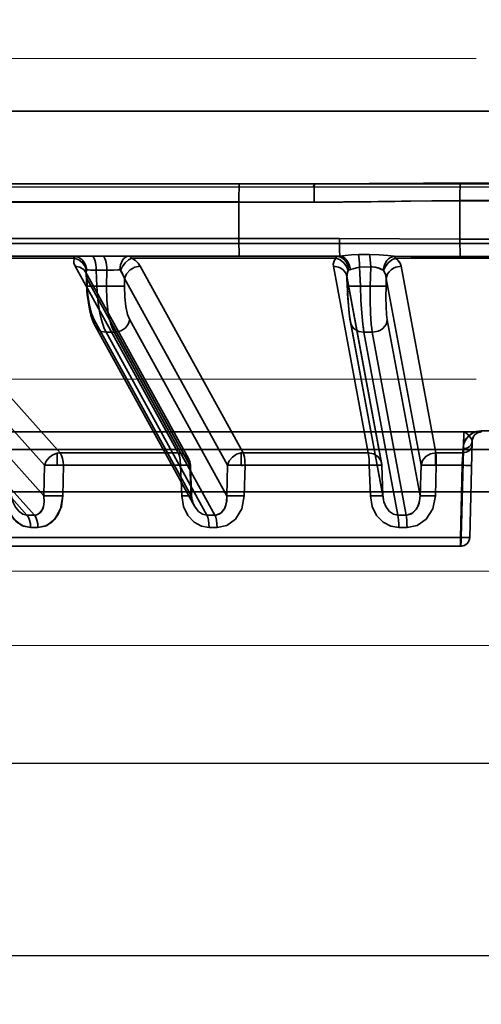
# Model space of a CAD drawing. Header units: millimetres. Extents: x 42175 to 97175, y 10092 to 468192.
# Tile 98 of 256: x 62910 to 62935, y 25795 to 25850. Entities that reach past the tile are written whole.
import ezdxf

# ---------------------------------------------------------------- set-up
doc = ezdxf.new("R2010")
doc.units = ezdxf.units.MM
doc.header["$XCLIPFRAME"] = 2
doc.linetypes.add('DASHED', pattern=[0.75, 0.5, -0.25])
for name, color, linetype in [('AHU03-3-68634OBJ', 8, 'Continuous'), ('EC-MTR_250-0_7OBJ', 8, 'Continuous'), ('FLUID-Wy2', 8, 'Continuous'), ('FLUID-Wy2-INS', 8, 'Continuous')]:
    doc.layers.add(name, color=color, linetype=linetype)
picture_1 = doc.add_image_def('image1.bmp', size_in_pixel=(951, 911))

msp = doc.modelspace()

# ---------------------------------------------------------------- linework, layer by layer
at = {"layer": 'AHU03-3-68634OBJ', "color": 8, "linetype": 'Continuous', "lineweight": 35, "ltscale": 100}
for p, q in [((63069.742, 25844.602), (62802.742, 25844.602)), ((63070.242, 25840.602), (62802.242, 25840.602))]:
    msp.add_line(p, q, dxfattribs=at)
at = {"layer": 'EC-MTR_250-0_7OBJ', "color": 8, "linetype": 'Continuous', "lineweight": 35, "ltscale": 100}
for p, q in [((62886.252, 25840.602), (62926.012, 25840.602)), ((62938.422, 25840.639), (62934.061, 25840.639)), ((62921.841, 25839.602), (62889.37, 25839.602)), ((62921.841, 25839.584), (62889.37, 25839.584)), ((62921.841, 25839.584), (62921.841, 25837.584)), ((62925.998, 25839.584), (62921.841, 25839.584)), ((62938.436, 25839.677), (62934.047, 25839.677)), ((62934.047, 25839.659), (62934.048, 25837.546)), ((62938.436, 25839.659), (62934.047, 25839.659)), ((62880.378, 25837.584), (62927.399, 25837.584)), ((62934.048, 25837.546), (62938.435, 25837.546)), ((63003.375, 25837.302), (62876.855, 25837.302)), ((62900.425, 25836.602), (62927.245, 25836.602)), ((62912.765, 25836.486), (62902.146, 25836.486)), ((62927.203, 25836.486), (62915.93, 25836.486)), ((62929.057, 25836.701), (62928.437, 25836.69)), ((62941.988, 25836.486), (62930.495, 25836.486)), ((62938.419, 25836.582), (62934.064, 25836.582)), ((62902.736, 25836.052), (62911.963, 25825.752)), ((62912.791, 25836.052), (62918.478, 25825.752)), ((62916.386, 25836.052), (62922.067, 25825.752)), ((62927.061, 25836.052), (62928.983, 25825.752)), ((62929.126, 25836.013), (62928.507, 25835.991)), ((62928.507, 25835.991), (62928.546, 25834.951)), ((62929.126, 25836.013), (62929.093, 25834.951)), ((62930.8, 25836.052), (62932.716, 25825.752)), ((62901.871, 25835.372), (62911.101, 25825.072)), ((62913.375, 25835.731), (62919.058, 25825.43)), ((62913.403, 25835.611), (62913.399, 25835.65)), ((62913.403, 25835.611), (62913.431, 25834.944)), ((62913.443, 25835.372), (62913.461, 25834.951)), ((62913.443, 25835.372), (62919.127, 25825.072)), ((62913.961, 25835.829), (62913.999, 25834.951)), ((62914.544, 25835.829), (62913.961, 25835.829)), ((62914.524, 25834.951), (62914.544, 25835.829)), ((62915.527, 25835.372), (62915.517, 25834.951)), ((62915.527, 25835.372), (62921.21, 25825.072)), ((62927.801, 25835.491), (62929.72, 25825.19)), ((62927.807, 25835.443), (62927.825, 25834.949)), ((62927.812, 25835.372), (62927.828, 25834.951)), ((62927.812, 25835.372), (62929.731, 25825.072)), ((62929.979, 25835.372), (62929.966, 25834.951)), ((62929.979, 25835.372), (62931.898, 25825.072)), ((62913.999, 25834.951), (62914.524, 25834.951)), ((62929.093, 25834.951), (62928.546, 25834.951)), ((62902.38, 25833.081), (62911.069, 25823.379)), ((62913.817, 25832.92), (62913.735, 25833.13)), ((62913.913, 25832.721), (62913.816, 25832.92)), ((62913.844, 25833.081), (62919.195, 25823.379)), ((62919.378, 25822.813), (62913.913, 25832.722)), ((62915.816, 25833.081), (62921.167, 25823.379)), ((62927.997, 25832.961), (62927.97, 25833.127)), ((62927.986, 25833.081), (62929.793, 25823.379)), ((62929.817, 25823.191), (62927.997, 25832.962)), ((62930.037, 25833.081), (62931.844, 25823.379)), ((62901.099, 25832.401), (62910.133, 25822.314)), ((62901.506, 25832.401), (62910.54, 25822.314)), ((62914.505, 25832.401), (62920.068, 25822.314)), ((62914.947, 25832.401), (62914.505, 25832.401)), ((62914.947, 25832.401), (62920.51, 25822.314)), ((62928.747, 25832.401), (62930.625, 25822.314)), ((62929.207, 25832.401), (62928.747, 25832.401)), ((62929.207, 25832.401), (62931.085, 25822.314)), ((62884.919, 25826.902), (62934.255, 25826.902)), ((62935.229, 25826.902), (62934.255, 25826.902)), ((62934.814, 25826.681), (62934.805, 25826.667)), ((62934.824, 25826.695), (62934.814, 25826.681)), ((62937.259, 25826.959), (62935.225, 25826.959)), ((62934.589, 25821.088), (62934.729, 25826.415)), ((62934.73, 25826.435), (62934.729, 25826.415)), ((62934.729, 25826.415), (62934.729, 25826.427)), ((62934.731, 25826.456), (62934.73, 25826.436)), ((62934.734, 25826.475), (62934.731, 25826.455)), ((62934.737, 25826.493), (62934.734, 25826.475)), ((62934.74, 25826.512), (62934.737, 25826.493)), ((62934.78, 25826.623), (62934.773, 25826.609)), ((62934.788, 25826.638), (62934.78, 25826.623)), ((62934.796, 25826.653), (62934.788, 25826.638)), ((62934.805, 25826.667), (62934.796, 25826.653)), ((62888.8, 25825.928), (62983.683, 25825.928)), ((62911.799, 25825.731), (62911.799, 25825.074)), ((62918.478, 25825.752), (62911.963, 25825.752)), ((62921.971, 25825.745), (62921.971, 25825.071)), ((62928.983, 25825.752), (62922.067, 25825.752)), ((62934.214, 25825.752), (62932.716, 25825.752)), ((62934.11, 25821.088), (62934.235, 25825.928)), ((62934.235, 25825.928), (62934.11, 25821.088)), ((62934.221, 25825.985), (62934.214, 25825.752)), ((62934.221, 25825.985), (62934.214, 25825.752)), ((62911.069, 25823.379), (62911.101, 25825.072)), ((62912.121, 25823.372), (62912.151, 25825.065)), ((62918.616, 25825.065), (62912.151, 25825.065)), ((62918.616, 25825.065), (62918.683, 25823.372)), ((62919.195, 25823.379), (62919.127, 25825.072)), ((62919.157, 25825.076), (62919.225, 25823.383)), ((62921.167, 25823.379), (62921.21, 25825.072)), ((62922.177, 25825.065), (62922.134, 25823.372)), ((62922.134, 25823.372), (62922.177, 25825.065)), ((62929.039, 25825.065), (62922.177, 25825.065)), ((62929.101, 25823.372), (62929.039, 25825.065)), ((62929.039, 25825.065), (62929.101, 25823.372)), ((62929.793, 25823.379), (62929.731, 25825.072)), ((62929.731, 25825.072), (62929.796, 25823.381)), ((62931.844, 25823.379), (62931.898, 25825.072)), ((62932.743, 25825.065), (62932.69, 25823.372)), ((62932.69, 25823.372), (62932.743, 25825.065)), ((62934.175, 25825.065), (62932.743, 25825.065)), ((62934.175, 25825.065), (62934.07, 25821.088)), ((62885.392, 25823.602), (62987.092, 25823.602)), ((62929.796, 25823.381), (62929.8, 25823.315)), ((62929.8, 25823.315), (62929.808, 25823.249)), ((62929.808, 25823.249), (62929.819, 25823.182)), ((62910.133, 25822.314), (62910.54, 25822.314)), ((62930.625, 25822.314), (62931.085, 25822.314)), ((62910.739, 25821.627), (62910.337, 25821.627)), ((62931.124, 25821.627), (62930.671, 25821.627)), ((62934.11, 25821.088), (62881.772, 25821.088)), ((62934.412, 25820.72), (62934.356, 25820.678)), ((62934.463, 25820.769), (62934.412, 25820.719)), ((62934.505, 25820.824), (62934.462, 25820.768)), ((62934.54, 25820.885), (62934.505, 25820.824)), ((62934.566, 25820.95), (62934.54, 25820.885)), ((62934.09, 25820.602), (62882.272, 25820.602)), ((62934.16, 25820.606), (62934.09, 25820.602)), ((62934.229, 25820.621), (62934.159, 25820.606)), ((62934.294, 25820.645), (62934.228, 25820.621)), ((62934.356, 25820.678), (62934.294, 25820.645))]:
    msp.add_line(p, q, dxfattribs=at)
at = {"layer": 'EC-MTR_250-0_7OBJ', "color": 8, "linetype": 'Continuous', "lineweight": 35, "ltscale": 100, "flags": 128}
for points in [[(62921.855, 25840.602), (62921.849, 25840.527), (62921.845, 25840.319), (62921.842, 25839.995), (62921.841, 25839.584)], [(62925.998, 25839.584), (62925.998, 25839.768), (62925.999, 25839.957), (62926, 25840.139), (62926.001, 25840.224), (62926.002, 25840.302), (62926.003, 25840.373), (62926.004, 25840.435), (62926.005, 25840.487), (62926.007, 25840.53), (62926.008, 25840.562), (62926.009, 25840.574), (62926.01, 25840.593), (62925.937, 25840.4)], [(62934.061, 25840.639), (62932.041, 25840.631), (62926.012, 25840.602)], [(62934.061, 25840.639), (62934.054, 25840.437), (62934.049, 25840.096), (62934.047, 25839.677)], [(62934.061, 25840.639), (62934.053, 25840.437), (62934.048, 25840.096), (62934.047, 25839.677)], [(62925.998, 25839.584), (62927.625, 25839.592), (62929.526, 25839.614), (62930.82, 25839.63), (62932.67, 25839.65), (62934.047, 25839.659)], [(62934.047, 25839.659), (62933.401, 25839.656), (62932.502, 25839.649), (62931.334, 25839.636), (62930.449, 25839.626), (62929.955, 25839.619), (62929.149, 25839.608), (62928.351, 25839.598), (62927.56, 25839.591), (62926.776, 25839.586), (62925.998, 25839.584)], [(62921.841, 25837.584), (62921.842, 25837.211), (62921.845, 25836.899), (62921.85, 25836.68), (62921.855, 25836.602)], [(62934.048, 25837.546), (62927.399, 25837.584)], [(62927.399, 25837.584), (62934.048, 25837.546)], [(62927.399, 25837.584), (62927.399, 25837.256), (62927.4, 25837.094), (62927.402, 25836.945), (62927.404, 25836.818), (62927.406, 25836.718), (62927.408, 25836.649), (62927.411, 25836.611)], [(62934.048, 25837.546), (62934.049, 25837.213), (62934.052, 25836.922), (62934.057, 25836.703), (62934.064, 25836.582)], [(62934.048, 25837.546), (62934.049, 25837.213), (62934.053, 25836.922), (62934.058, 25836.703), (62934.064, 25836.582)], [(62912.765, 25836.486), (62912.743, 25836.538), (62912.722, 25836.574), (62912.681, 25836.602)], [(62912.681, 25836.602), (62912.952, 25836.548), (62913.084, 25836.478), (62913.203, 25836.381), (62913.301, 25836.26), (62913.373, 25836.124), (62913.437, 25835.84)], [(62912.791, 25836.052), (62912.73, 25836.209), (62912.723, 25836.354), (62912.765, 25836.486)], [(62912.765, 25836.486), (62912.995, 25836.398), (62913.201, 25836.242), (62913.349, 25836.037), (62913.421, 25835.817)], [(62913.729, 25836.602), (62913.77, 25836.589), (62913.791, 25836.572), (62913.813, 25836.548)], [(62913.813, 25836.548), (62913.853, 25836.476), (62913.89, 25836.377), (62913.92, 25836.254), (62913.942, 25836.116), (62913.956, 25835.972), (62913.961, 25835.829)], [(62914.312, 25836.602), (62914.354, 25836.589), (62914.375, 25836.572), (62914.396, 25836.548)], [(62914.396, 25836.548), (62914.437, 25836.476), (62914.473, 25836.377), (62914.503, 25836.254), (62914.526, 25836.116), (62914.539, 25835.972), (62914.544, 25835.829)], [(62915.26, 25835.84), (62915.3, 25836.124), (62915.347, 25836.26), (62915.409, 25836.381), (62915.485, 25836.478), (62915.57, 25836.548), (62915.657, 25836.589), (62915.743, 25836.602)], [(62915.303, 25835.817), (62915.41, 25836.037), (62915.565, 25836.242), (62915.748, 25836.398), (62915.93, 25836.486)], [(62915.743, 25836.602), (62915.808, 25836.589), (62915.871, 25836.551), (62915.93, 25836.486)], [(62915.93, 25836.486), (62916.119, 25836.355), (62916.274, 25836.209), (62916.386, 25836.052)], [(62927.061, 25836.052), (62927.054, 25836.164), (62927.075, 25836.275), (62927.124, 25836.383), (62927.203, 25836.486)], [(62927.203, 25836.486), (62927.204, 25836.538), (62927.206, 25836.574), (62927.207, 25836.586), (62927.209, 25836.6)], [(62927.203, 25836.486), (62927.425, 25836.398), (62927.631, 25836.242), (62927.788, 25836.037), (62927.875, 25835.817)], [(62927.901, 25835.84), (62927.843, 25836.124), (62927.777, 25836.26), (62927.688, 25836.381), (62927.579, 25836.478), (62927.459, 25836.548), (62927.211, 25836.602)], [(62927.411, 25836.611), (62927.344, 25836.606), (62927.281, 25836.603), (62927.224, 25836.602)], [(62928.437, 25836.69), (62928.058, 25836.672), (62927.7, 25836.639), (62927.411, 25836.611)], [(62927.411, 25836.611), (62927.613, 25836.539), (62927.711, 25836.465), (62927.801, 25836.369), (62927.877, 25836.253), (62927.937, 25836.124), (62928, 25835.858)], [(62928.507, 25835.991), (62928.496, 25836.204), (62928.48, 25836.407), (62928.459, 25836.575), (62928.437, 25836.69)], [(62930.423, 25836.594), (62930.057, 25836.635), (62929.577, 25836.684), (62929.057, 25836.701)], [(62929.126, 25836.013), (62929.115, 25836.224), (62929.098, 25836.418), (62929.079, 25836.581), (62929.057, 25836.701)], [(62929.807, 25835.838), (62929.872, 25836.109), (62929.934, 25836.239), (62930.014, 25836.356), (62930.109, 25836.453), (62930.212, 25836.526), (62930.423, 25836.594)], [(62929.832, 25835.817), (62929.931, 25836.037), (62930.09, 25836.242), (62930.289, 25836.398), (62930.495, 25836.486)], [(62930.423, 25836.594), (62931.332, 25836.591), (62934.064, 25836.582)], [(62930.495, 25836.486), (62930.46, 25836.556), (62930.423, 25836.594)], [(62930.423, 25836.594), (62930.46, 25836.556), (62930.495, 25836.486)], [(62934.064, 25836.582), (62933.153, 25836.584), (62930.423, 25836.594)], [(62930.8, 25836.052), (62930.744, 25836.209), (62930.64, 25836.354), (62930.495, 25836.486)], [(62930.495, 25836.486), (62930.64, 25836.355), (62930.744, 25836.208), (62930.8, 25836.052)], [(62913.443, 25835.372), (62913.42, 25835.623), (62913.285, 25835.852), (62913.057, 25836.003), (62912.791, 25836.052)], [(62916.386, 25836.052), (62916.095, 25835.999), (62915.831, 25835.852), (62915.632, 25835.633), (62915.527, 25835.372)], [(62927.061, 25836.052), (62927.342, 25836.003), (62927.477, 25835.939), (62927.596, 25835.852), (62927.692, 25835.744), (62927.761, 25835.623), (62927.812, 25835.372)], [(62928.507, 25835.991), (62928.329, 25835.967), (62928.156, 25835.913), (62928, 25835.858)], [(62929.204, 25836.018), (62929.174, 25836.017), (62929.151, 25836.016), (62929.126, 25836.013)], [(62929.807, 25835.838), (62929.615, 25835.918), (62929.434, 25835.984), (62929.204, 25836.018)], [(62929.204, 25836.018), (62929.382, 25835.997), (62929.523, 25835.955), (62929.678, 25835.891), (62929.807, 25835.838)], [(62929.979, 25835.372), (62930.055, 25835.623), (62930.136, 25835.744), (62930.244, 25835.852), (62930.372, 25835.939), (62930.513, 25836.003), (62930.8, 25836.052)], [(62913.403, 25835.611), (62913.399, 25835.65), (62913.393, 25835.682), (62913.386, 25835.705), (62913.379, 25835.721), (62913.374, 25835.732)], [(62913.403, 25835.611), (62913.402, 25835.664), (62913.421, 25835.817)], [(62913.421, 25835.817), (62913.411, 25835.767), (62913.403, 25835.611)], [(62913.403, 25835.611), (62913.407, 25835.552), (62913.443, 25835.372)], [(62913.443, 25835.372), (62913.428, 25835.432), (62913.403, 25835.611)], [(62913.421, 25835.817), (62913.424, 25835.827), (62913.437, 25835.84)], [(62913.437, 25835.84), (62913.519, 25835.841), (62913.638, 25835.839), (62913.961, 25835.829)], [(62915.26, 25835.84), (62915.15, 25835.841), (62914.777, 25835.836)], [(62914.777, 25835.836), (62914.905, 25835.839), (62915.26, 25835.84)], [(62915.303, 25835.817), (62915.29, 25835.83), (62915.275, 25835.837), (62915.26, 25835.84)], [(62915.303, 25835.817), (62915.377, 25835.713), (62915.527, 25835.372)], [(62915.527, 25835.372), (62915.49, 25835.489), (62915.303, 25835.817)], [(62927.805, 25835.467), (62927.803, 25835.479), (62927.801, 25835.491)], [(62927.807, 25835.442), (62927.806, 25835.455), (62927.805, 25835.467)], [(62927.807, 25835.443), (62927.811, 25835.576), (62927.834, 25835.7), (62927.875, 25835.817)], [(62927.875, 25835.817), (62927.842, 25835.728), (62927.807, 25835.443)], [(62927.875, 25835.817), (62927.883, 25835.83), (62927.891, 25835.837)], [(62927.899, 25835.839), (62927.935, 25835.842), (62927.965, 25835.848), (62928, 25835.858)], [(62929.807, 25835.838), (62929.832, 25835.817)], [(62929.979, 25835.372), (62929.933, 25835.601), (62929.832, 25835.817)], [(62929.832, 25835.817), (62929.933, 25835.603), (62929.979, 25835.372)], [(62913.431, 25834.944), (62913.442, 25834.942), (62913.454, 25834.941), (62913.473, 25834.94), (62913.496, 25834.94), (62913.525, 25834.94), (62913.558, 25834.94), (62913.596, 25834.94), (62913.684, 25834.942), (62913.783, 25834.944), (62913.89, 25834.947), (62913.999, 25834.951)], [(62913.667, 25833.348), (62913.609, 25833.572), (62913.562, 25833.796), (62913.523, 25834.02), (62913.49, 25834.247), (62913.464, 25834.475), (62913.445, 25834.708), (62913.431, 25834.944)], [(62913.461, 25834.951), (62913.449, 25834.949), (62913.433, 25834.946)], [(62913.844, 25833.081), (62913.694, 25833.447), (62913.582, 25833.896), (62913.501, 25834.432), (62913.461, 25834.951)], [(62914.505, 25832.401), (62914.406, 25832.609), (62914.316, 25832.859), (62914.234, 25833.145), (62914.163, 25833.462), (62914.055, 25834.173), (62913.999, 25834.951)], [(62914.524, 25834.951), (62914.546, 25834.173), (62914.627, 25833.462), (62914.689, 25833.145), (62914.763, 25832.859), (62914.85, 25832.609), (62914.947, 25832.401)], [(62914.756, 25834.944), (62915.006, 25834.94), (62915.236, 25834.94), (62915.412, 25834.944), (62915.474, 25834.947), (62915.517, 25834.951)], [(62915.517, 25834.951), (62915.53, 25834.335), (62915.59, 25833.82), (62915.693, 25833.379), (62915.816, 25833.081)], [(62927.825, 25834.949), (62927.838, 25834.945), (62927.854, 25834.943), (62927.877, 25834.942), (62927.907, 25834.941), (62927.944, 25834.94), (62927.987, 25834.94), (62928.036, 25834.94), (62928.15, 25834.941), (62928.278, 25834.943), (62928.412, 25834.947), (62928.546, 25834.951)], [(62927.997, 25832.961), (62927.97, 25833.127), (62927.945, 25833.305), (62927.924, 25833.489), (62927.905, 25833.682), (62927.888, 25833.88), (62927.872, 25834.083), (62927.858, 25834.292), (62927.846, 25834.505), (62927.835, 25834.725), (62927.825, 25834.949)], [(62927.986, 25833.081), (62927.933, 25833.447), (62927.889, 25833.896), (62927.852, 25834.432), (62927.828, 25834.951)], [(62928.747, 25832.401), (62928.681, 25832.855), (62928.623, 25833.46), (62928.577, 25834.175), (62928.546, 25834.951)], [(62928.546, 25834.951), (62928.578, 25834.173), (62928.623, 25833.462), (62928.681, 25832.859), (62928.713, 25832.609), (62928.747, 25832.401)], [(62929.207, 25832.401), (62929.174, 25832.609), (62929.147, 25832.859), (62929.107, 25833.462), (62929.088, 25834.173), (62929.093, 25834.951)], [(62929.966, 25834.951), (62929.955, 25834.949), (62929.939, 25834.947), (62929.887, 25834.943), (62929.809, 25834.941), (62929.707, 25834.94), (62929.585, 25834.94), (62929.45, 25834.942), (62929.171, 25834.948)], [(62929.966, 25834.951), (62929.957, 25834.335), (62929.968, 25833.82), (62929.997, 25833.379), (62930.037, 25833.081)], [(62913.736, 25833.129), (62913.667, 25833.348), (62913.61, 25833.572), (62913.562, 25833.795), (62913.523, 25834.02), (62913.49, 25834.246), (62913.464, 25834.475)], [(62927.945, 25833.304), (62927.924, 25833.489), (62927.905, 25833.681), (62927.888, 25833.88)], [(62914.505, 25832.401), (62914.237, 25832.448), (62914.005, 25832.598), (62913.868, 25832.828), (62913.844, 25833.081)], [(62915.816, 25833.081), (62915.73, 25832.853), (62915.653, 25832.741), (62915.556, 25832.639), (62915.442, 25832.551), (62915.316, 25832.482), (62915.055, 25832.408)], [(62928.747, 25832.401), (62928.463, 25832.448), (62928.326, 25832.511), (62928.205, 25832.598), (62928.108, 25832.706), (62928.038, 25832.828), (62927.986, 25833.081)], [(62929.243, 25832.401), (62929.524, 25832.458), (62929.661, 25832.524), (62929.784, 25832.611), (62929.887, 25832.718), (62929.964, 25832.836), (62930.037, 25833.081)], [(62934.221, 25825.985), (62934.249, 25826.201), (62934.317, 25826.389), (62934.416, 25826.552), (62934.565, 25826.713), (62934.742, 25826.836), (62934.971, 25826.927), (62935.225, 25826.959)], [(62935.225, 25826.959), (62934.929, 25826.915), (62934.807, 25826.869), (62934.703, 25826.814), (62934.539, 25826.69), (62934.419, 25826.556), (62934.331, 25826.417), (62934.27, 25826.274), (62934.221, 25825.985)], [(62934.235, 25825.928), (62934.248, 25826.303), (62934.257, 25826.618), (62934.259, 25826.827), (62934.254, 25826.902)], [(62934.254, 25826.902), (62934.257, 25826.89), (62934.258, 25826.871), (62934.258, 25826.857), (62934.259, 25826.825), (62934.259, 25826.783), (62934.258, 25826.734), (62934.258, 25826.678), (62934.257, 25826.615), (62934.255, 25826.546), (62934.253, 25826.471), (62934.249, 25826.306), (62934.243, 25826.123), (62934.235, 25825.928)], [(62934.254, 25826.902), (62934.36, 25826.868), (62934.473, 25826.773), (62934.582, 25826.65), (62934.682, 25826.522), (62934.729, 25826.415)], [(62934.879, 25826.759), (62934.867, 25826.747), (62934.856, 25826.735), (62934.845, 25826.722), (62934.834, 25826.709), (62934.824, 25826.695)], [(62934.999, 25826.846), (62934.981, 25826.836), (62934.963, 25826.825), (62934.947, 25826.815), (62934.932, 25826.804), (62934.918, 25826.793), (62934.904, 25826.782), (62934.891, 25826.771), (62934.879, 25826.759), (62934.867, 25826.747)], [(62935.06, 25826.872), (62935.038, 25826.864), (62935.018, 25826.855), (62934.999, 25826.845)], [(62935.229, 25826.902), (62935.197, 25826.901), (62935.166, 25826.898), (62935.136, 25826.893), (62935.108, 25826.887), (62935.083, 25826.88), (62935.06, 25826.872), (62935.038, 25826.864)], [(62935.225, 25826.959), (62935.225, 25826.946), (62935.225, 25826.934), (62935.227, 25826.916), (62935.228, 25826.905)], [(62934.214, 25825.752), (62934.398, 25825.779), (62934.488, 25825.818), (62934.569, 25825.873), (62934.635, 25825.942), (62934.684, 25826.02), (62934.723, 25826.181)], [(62934.729, 25826.415), (62934.69, 25826.253), (62934.641, 25826.175), (62934.575, 25826.106), (62934.494, 25826.051), (62934.404, 25826.012), (62934.221, 25825.985)], [(62934.729, 25826.415), (62934.69, 25826.253), (62934.641, 25826.175), (62934.575, 25826.106), (62934.494, 25826.051), (62934.404, 25826.012), (62934.221, 25825.985)], [(62934.755, 25826.562), (62934.749, 25826.545), (62934.745, 25826.529), (62934.74, 25826.511)], [(62934.773, 25826.608), (62934.766, 25826.593), (62934.76, 25826.578), (62934.754, 25826.562), (62934.749, 25826.546)], [(62911.101, 25825.072), (62911.201, 25825.294), (62911.362, 25825.491), (62911.569, 25825.641), (62911.799, 25825.731)], [(62911.799, 25825.731), (62911.84, 25825.739), (62911.963, 25825.752)], [(62911.963, 25825.752), (62911.922, 25825.75), (62911.799, 25825.731)], [(62911.963, 25825.752), (62912.047, 25825.611), (62912.104, 25825.444), (62912.138, 25825.261), (62912.151, 25825.065)], [(62912.151, 25825.065), (62912.139, 25825.261), (62912.104, 25825.444), (62912.048, 25825.611), (62911.963, 25825.752)], [(62918.478, 25825.752), (62918.549, 25825.581), (62918.597, 25825.343), (62918.616, 25825.065)], [(62919.127, 25825.072), (62919.101, 25825.331), (62918.97, 25825.55), (62918.752, 25825.697), (62918.478, 25825.752)], [(62921.21, 25825.072), (62921.303, 25825.311), (62921.476, 25825.519), (62921.708, 25825.669), (62921.971, 25825.745)], [(62922.067, 25825.752), (62922.109, 25825.638), (62922.139, 25825.506), (62922.16, 25825.364), (62922.171, 25825.217), (62922.177, 25825.065)], [(62929.731, 25825.072), (62929.676, 25825.331), (62929.516, 25825.55), (62929.274, 25825.697), (62928.983, 25825.752)], [(62928.983, 25825.752), (62929.003, 25825.652), (62929.017, 25825.534), (62929.028, 25825.41), (62929.035, 25825.288), (62929.04, 25825.171), (62929.039, 25825.065)], [(62931.898, 25825.072), (62931.979, 25825.331), (62932.162, 25825.55), (62932.419, 25825.697), (62932.716, 25825.752)], [(62932.701, 25825.057), (62932.69, 25825.309), (62932.692, 25825.562), (62932.704, 25825.751)], [(62932.716, 25825.752), (62932.723, 25825.677), (62932.729, 25825.604), (62932.732, 25825.537), (62932.735, 25825.476), (62932.738, 25825.386), (62932.74, 25825.312), (62932.742, 25825.252), (62932.743, 25825.181), (62932.743, 25825.119), (62932.743, 25825.065)], [(62932.716, 25825.752), (62932.73, 25825.581), (62932.739, 25825.343), (62932.743, 25825.065)], [(62934.175, 25825.065), (62934.195, 25825.466), (62934.205, 25825.628), (62934.214, 25825.752)], [(62934.716, 25825.928), (62934.695, 25825.925), (62934.68, 25825.924), (62934.66, 25825.923), (62934.636, 25825.923), (62934.608, 25825.923), (62934.576, 25825.923), (62934.504, 25825.923), (62934.421, 25825.924), (62934.33, 25825.926), (62934.235, 25825.928)], [(62934.716, 25825.928), (62934.698, 25825.925), (62934.682, 25825.924), (62934.663, 25825.923), (62934.638, 25825.923), (62934.609, 25825.923), (62934.576, 25825.923), (62934.5, 25825.923), (62934.414, 25825.924), (62934.324, 25825.926), (62934.235, 25825.928)], [(62911.799, 25825.074), (62911.764, 25825.075), (62911.717, 25825.076), (62911.665, 25825.076), (62911.612, 25825.077), (62911.555, 25825.077), (62911.495, 25825.078), (62911.431, 25825.078), (62911.364, 25825.078), (62911.296, 25825.077), (62911.228, 25825.076), (62911.161, 25825.074), (62911.101, 25825.072)], [(62912.151, 25825.065), (62912.133, 25824.218), (62912.114, 25823.372)], [(62918.616, 25825.065), (62918.875, 25825.073), (62919.06, 25825.077), (62919.152, 25825.077), (62919.127, 25825.072)], [(62918.616, 25825.065), (62918.878, 25825.073), (62919.065, 25825.077), (62919.153, 25825.077), (62919.127, 25825.072)], [(62921.971, 25825.071), (62921.95, 25825.071), (62921.922, 25825.072), (62921.89, 25825.073), (62921.857, 25825.074), (62921.826, 25825.074), (62921.797, 25825.075), (62921.769, 25825.075), (62921.738, 25825.076), (62921.705, 25825.076), (62921.668, 25825.077), (62921.629, 25825.077), (62921.586, 25825.077), (62921.542, 25825.078), (62921.495, 25825.078), (62921.446, 25825.078), (62921.396, 25825.077), (62921.345, 25825.077), (62921.296, 25825.076), (62921.25, 25825.074), (62921.21, 25825.072)], [(62929.039, 25825.065), (62929.288, 25825.072), (62929.523, 25825.077), (62929.688, 25825.077), (62929.731, 25825.072)], [(62932.743, 25825.065), (62932.448, 25825.073), (62932.189, 25825.077), (62931.993, 25825.077), (62931.898, 25825.072)], [(62934.693, 25825.065), (62934.673, 25825.061), (62934.657, 25825.061), (62934.635, 25825.06), (62934.608, 25825.059), (62934.576, 25825.059), (62934.54, 25825.059), (62934.457, 25825.059), (62934.364, 25825.061), (62934.268, 25825.062), (62934.175, 25825.065)], [(62934.693, 25825.065), (62934.683, 25825.062), (62934.671, 25825.061), (62934.653, 25825.06), (62934.632, 25825.06), (62934.605, 25825.059), (62934.575, 25825.059), (62934.54, 25825.059), (62934.461, 25825.059), (62934.372, 25825.06), (62934.275, 25825.062), (62934.175, 25825.065)], [(62910.337, 25821.627), (62909.847, 25821.743), (62909.402, 25822.097), (62909.08, 25822.661), (62908.94, 25823.372)], [(62908.94, 25823.372), (62909.036, 25822.792), (62909.254, 25822.301), (62909.568, 25821.928), (62909.941, 25821.701), (62910.337, 25821.627)], [(62909.252, 25823.379), (62909.351, 25823.043), (62909.501, 25822.75), (62909.694, 25822.515), (62909.91, 25822.366), (62910.133, 25822.314)], [(62911.069, 25823.379), (62911.086, 25823.053), (62911.043, 25822.783), (62910.976, 25822.609), (62910.831, 25822.422), (62910.706, 25822.346)], [(62911.069, 25823.379), (62911.085, 25823.032), (62911.019, 25822.705), (62910.891, 25822.482), (62910.707, 25822.345)], [(62912.121, 25823.372), (62912.036, 25822.792), (62911.824, 25822.301), (62911.511, 25821.928), (62911.137, 25821.701), (62910.739, 25821.627)], [(62910.739, 25821.627), (62911.231, 25821.743), (62911.676, 25822.097), (62911.994, 25822.661), (62912.121, 25823.372)], [(62911.069, 25823.379), (62911.186, 25823.383), (62911.351, 25823.385), (62911.551, 25823.385), (62911.767, 25823.382)], [(62919.195, 25823.379), (62919.211, 25823.381), (62919.221, 25823.382), (62919.211, 25823.385), (62919.193, 25823.385), (62919.167, 25823.385), (62919.133, 25823.385), (62919.093, 25823.384), (62919.046, 25823.383), (62918.993, 25823.382), (62918.936, 25823.38), (62918.876, 25823.378), (62918.813, 25823.376), (62918.683, 25823.372)], [(62919.225, 25823.383), (62919.203, 25823.385), (62919.186, 25823.385), (62919.164, 25823.385), (62919.136, 25823.385), (62919.105, 25823.384), (62919.069, 25823.384), (62918.985, 25823.382), (62918.89, 25823.379), (62918.788, 25823.376), (62918.683, 25823.372)], [(62918.683, 25823.372), (62918.785, 25822.792), (62919.02, 25822.301), (62919.36, 25821.928), (62919.765, 25821.701), (62920.196, 25821.627)], [(62919.195, 25823.379), (62919.208, 25823.38), (62919.221, 25823.382)], [(62919.195, 25823.379), (62919.275, 25823.043), (62919.415, 25822.75), (62919.606, 25822.515), (62919.83, 25822.366), (62920.068, 25822.314)], [(62919.225, 25823.383), (62919.233, 25823.285), (62919.248, 25823.19), (62919.268, 25823.1), (62919.295, 25823.013), (62919.326, 25822.931), (62919.36, 25822.854), (62919.399, 25822.783)], [(62919.225, 25823.383), (62919.238, 25823.248), (62919.264, 25823.118), (62919.3, 25822.997), (62919.346, 25822.885), (62919.399, 25822.783)], [(62921.167, 25823.379), (62921.165, 25823.104), (62921.116, 25822.856), (62921.037, 25822.663), (62920.901, 25822.48), (62920.786, 25822.39), (62920.617, 25822.324)], [(62921.167, 25823.379), (62921.157, 25823.038), (62921.053, 25822.695), (62920.853, 25822.437), (62920.617, 25822.324)], [(62920.631, 25821.627), (62921.165, 25821.743), (62921.648, 25822.097), (62921.994, 25822.661), (62922.134, 25823.372)], [(62921.167, 25823.379), (62921.272, 25823.384), (62921.448, 25823.385), (62921.679, 25823.383), (62921.928, 25823.378)], [(62929.793, 25823.379), (62929.781, 25823.383), (62929.763, 25823.384), (62929.751, 25823.385), (62929.738, 25823.385), (62929.722, 25823.385), (62929.705, 25823.385), (62929.685, 25823.385), (62929.665, 25823.385), (62929.618, 25823.385), (62929.506, 25823.383), (62929.377, 25823.38), (62929.239, 25823.376), (62929.101, 25823.372)], [(62929.796, 25823.381), (62929.784, 25823.383), (62929.768, 25823.384), (62929.746, 25823.385), (62929.718, 25823.385), (62929.683, 25823.385), (62929.641, 25823.385), (62929.594, 25823.385), (62929.485, 25823.383), (62929.362, 25823.38), (62929.231, 25823.376), (62929.101, 25823.372)], [(62929.101, 25823.372), (62929.204, 25822.792), (62929.447, 25822.301), (62929.801, 25821.928), (62930.222, 25821.701), (62930.671, 25821.627)], [(62929.793, 25823.379), (62929.852, 25823.043), (62929.976, 25822.75), (62930.158, 25822.515), (62930.381, 25822.366), (62930.625, 25822.314)], [(62931.122, 25822.315), (62931.414, 25822.413), (62931.644, 25822.644), (62931.793, 25822.979), (62931.844, 25823.379)], [(62931.122, 25822.315), (62931.339, 25822.371), (62931.454, 25822.441), (62931.638, 25822.635), (62931.741, 25822.827), (62931.818, 25823.088), (62931.844, 25823.379)], [(62931.124, 25821.627), (62931.678, 25821.743), (62932.18, 25822.097), (62932.541, 25822.661), (62932.69, 25823.372)], [(62931.844, 25823.379), (62931.855, 25823.381), (62931.873, 25823.382), (62931.93, 25823.384), (62932.015, 25823.385), (62932.126, 25823.385), (62932.258, 25823.383), (62932.401, 25823.38), (62932.69, 25823.372)], [(62910.707, 25822.345), (62910.653, 25822.328), (62910.597, 25822.317), (62910.54, 25822.314)], [(62920.51, 25822.314), (62920.547, 25822.315), (62920.582, 25822.318), (62920.617, 25822.324)], [(62920.617, 25822.324), (62920.591, 25822.319), (62920.51, 25822.314)], [(62910.337, 25821.627), (62910.322, 25821.832), (62910.279, 25822.028), (62910.214, 25822.194), (62910.133, 25822.314)], [(62910.54, 25822.314), (62910.619, 25822.194), (62910.683, 25822.028), (62910.724, 25821.832), (62910.739, 25821.627)], [(62920.068, 25822.314), (62920.119, 25822.194), (62920.159, 25822.028), (62920.186, 25821.832), (62920.196, 25821.627)], [(62920.51, 25822.314), (62920.559, 25822.194), (62920.598, 25822.028), (62920.622, 25821.832), (62920.631, 25821.627)], [(62930.671, 25821.627), (62930.667, 25821.832), (62930.657, 25822.028), (62930.643, 25822.194), (62930.625, 25822.314)], [(62931.085, 25822.314), (62931.101, 25822.194), (62931.113, 25822.028), (62931.121, 25821.832), (62931.124, 25821.627)], [(62934.589, 25821.088), (62934.579, 25821.086), (62934.567, 25821.085), (62934.549, 25821.084), (62934.527, 25821.083), (62934.501, 25821.083), (62934.47, 25821.083), (62934.436, 25821.083), (62934.357, 25821.083), (62934.267, 25821.084), (62934.17, 25821.086), (62934.07, 25821.088)], [(62934.07, 25821.088), (62934.072, 25820.849), (62934.079, 25820.67), (62934.09, 25820.602)], [(62934.07, 25821.088), (62934.07, 25821.002), (62934.071, 25820.899), (62934.074, 25820.795), (62934.078, 25820.701), (62934.083, 25820.63), (62934.09, 25820.602)], [(62934.09, 25820.602), (62934.099, 25820.664), (62934.107, 25820.838), (62934.11, 25821.088)], [(62934.09, 25820.602), (62934.097, 25820.64), (62934.104, 25820.751), (62934.108, 25820.914), (62934.11, 25821.088)], [(62934.102, 25821.089), (62934.281, 25821.085), (62934.457, 25821.083), (62934.547, 25821.084), (62934.589, 25821.088)], [(62934.11, 25821.088), (62934.204, 25821.086), (62934.295, 25821.085), (62934.378, 25821.084), (62934.45, 25821.083), (62934.481, 25821.083), (62934.509, 25821.084), (62934.533, 25821.084), (62934.553, 25821.085), (62934.569, 25821.085), (62934.58, 25821.086), (62934.582, 25821.098)], [(62934.589, 25821.088), (62934.583, 25821.018), (62934.566, 25820.949)]]:
    msp.add_lwpolyline(points, dxfattribs=at)
at = {"layer": 'EC-MTR_250-0_7OBJ', "color": 8, "linetype": 'Continuous', "lineweight": 35, "ltscale": 100}
for centre, radius, start, end in [((62916.396, 25835.195), 0.857, 90.6629, 97.3106), ((62915.179, 25817.906), 17.934, 91.285, 92.0278), ((62915.165, 25818.397), 17.444, 91.2746, 92.0382), ((62928.772, 25835.478), 0.966, 182.0758, 186.2607), ((62915.163, 25852.936), 17.997, 267.9661, 268.7053), ((62915.152, 25852.552), 17.613, 267.9581, 268.7134), ((62929.814, 25855.895), 20.957, 268.03, 268.2444), ((62929.812, 25855.846), 20.908, 268.0297, 268.2446), ((62914.946, 25833.256), 0.856, 270.0518, 277.3135), ((62914.947, 25833.249), 0.848, 270.019, 277.3462), ((62929.207, 25833.299), 0.898, 270.0012, 272.3318), ((62935.229, 25826.402), 0.5, 90, 178.5), ((62922.08, 25824.894), 0.858, 90.8789, 97.3087), ((62922.08, 25824.901), 0.851, 90.8534, 97.3344), ((62911.445, 25805.753), 19.324, 87.9066, 88.9528), ((62911.453, 25806.026), 19.051, 87.899, 88.9603), ((62918.358, 25825.044), 0.8, 2.3008, 28.8883), ((62921.383, 25802.145), 22.934, 88.0169, 88.5317), ((62921.322, 25838.289), 13.247, 272.8667, 273.708), ((62928.934, 25825.044), 0.8, 2.0942, 10.5531), ((62926.718, 25841.367), 17.373, 290.1445, 290.3108), ((62911.405, 25803.778), 19.607, 87.909, 88.9424), ((62921.335, 25800.3), 23.086, 88.0167, 88.53), ((62910.337, 25741.589), 80.725, 89.85543, 90.14457), ((62920.289, 25727.379), 94.935, 89.86662, 90.13338), ((62930.855, 25719.639), 102.675, 89.87174, 90.12826), ((62931.088, 25822.914), 0.6, 269.7362, 273.2199), ((62931.088, 25822.887), 0.573, 269.7468, 273.3959), ((62910.538, 25743.219), 78.408, 89.85331, 90.14669), ((62920.413, 25729.417), 92.21, 89.86466, 90.13534), ((62930.897, 25721.899), 99.728, 89.86986, 90.13014), ((62934.09, 25821.102), 0.5, 270, 358.5)]:
    msp.add_arc(centre, radius, start, end, dxfattribs=at)
at = {"layer": 'FLUID-Wy2', "color": 8, "linetype": 'DASHED', "lineweight": 18, "ltscale": 100}
for p, q in [((63459.948, 25847.501), (61459.948, 25847.501)), ((63459.948, 25829.823), (61459.948, 25829.823))]:
    msp.add_line(p, q, dxfattribs=at)
at = {"layer": 'FLUID-Wy2', "color": 8, "linetype": 'Continuous', "lineweight": 25, "ltscale": 100}
for p, q in [((61459.948, 25840.43), (63459.948, 25840.43)), ((63504.948, 25808.61), (61414.948, 25808.61)), ((63504.948, 25798.003), (61414.948, 25798.003))]:
    msp.add_line(p, q, dxfattribs=at)
at = {"layer": 'FLUID-Wy2', "color": 8, "linetype": 'Continuous', "lineweight": 18, "ltscale": 100}
for p, q in [((61459.948, 25840.43), (63459.948, 25840.43)), ((63489.948, 25819.217), (61429.948, 25819.217))]:
    msp.add_line(p, q, dxfattribs=at)
at = {"layer": 'FLUID-Wy2-INS', "color": 8, "linetype": 'Continuous', "lineweight": 13, "ltscale": 100}
msp.add_line((63559.948, 25815.125), (61359.948, 25815.125), dxfattribs=at)

# ---------------------------------------------------------------- pictures from other files: only their frames are drawn
at = {"color": 8, "lineweight": 13}
image = msp.add_image(picture_1, insert=(61504.134, 26425.821), size_in_units=(1986.021, 1904.625), rotation=-90, dxfattribs=at)
image.set_boundary_path([(-0.5, -0.5), (950.5, 910.5)])

doc.saveas('drawing.dxf')
